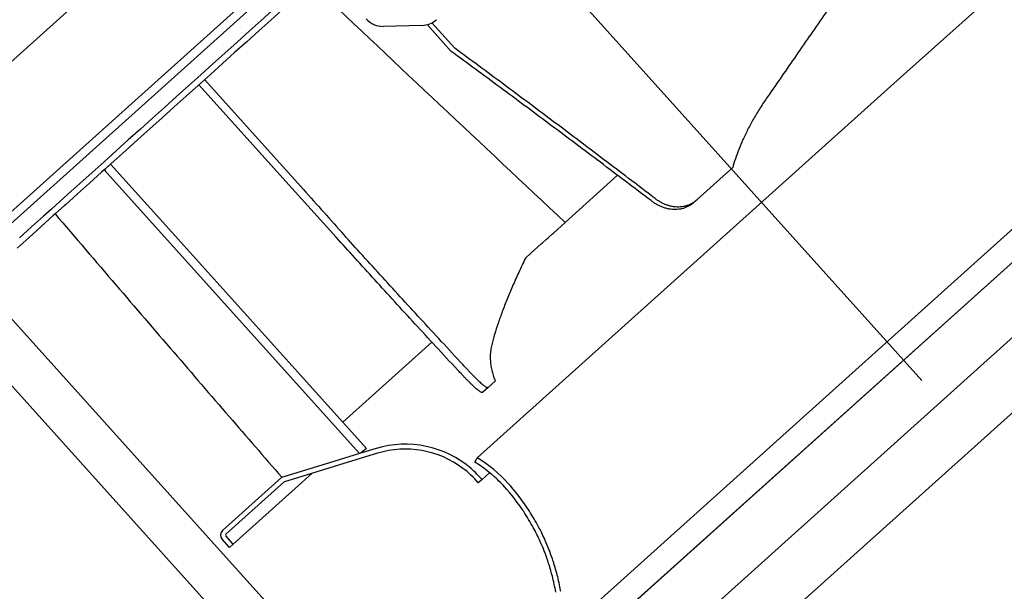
# Model space of a CAD drawing. Header units: millimetres. Extents: x -5775 to 72913, y -36825 to 83180.
# Tile 31 of 48: x 49779 to 50176, y 61945 to 62176. Entities that reach past the tile are written whole.
import ezdxf
from ezdxf.enums import TextEntityAlignment as Align

# ---------------------------------------------------------------- set-up
doc = ezdxf.new("R2010")
doc.units = ezdxf.units.MM
doc.header["$LTSCALE"] = 0.3
doc.layers.add('RLT 1', color=253, linetype='Continuous')
doc.styles.add('Arial', font='arial.ttf', dxfattribs={"width": 0.95, "height": 1.8})

# ---------------------------------------------------------------- blocks, each defined once
blk = doc.blocks.new('RLT1')
at = {"layer": 'RLT 1', "ltscale": 10}
for p, q in [((41340.86, -87151.03), (42043.5, -86519.12)), ((41370.95, -87184.49), (42073.59, -86552.57)), ((41561.52, -87396.4), (42264.17, -86764.48)), ((41576.57, -87413.13), (42279.22, -86781.21)), ((41591.61, -87429.86), (42294.26, -86797.94))]:
    blk.add_line(p, q, dxfattribs=at)
at = {"layer": 'RLT 1', "ltscale": 50}
blk.add_line((41619.3, -86754.03), (41920.26, -87088.68), dxfattribs=at)
at = {"layer": 'RLT 1'}
for p, q in [((42103.32, -86909.15), (41722.38, -87251.73)), ((41912.89, -86965.27), (41970.18, -86913.76)), ((41660.3, -86928.98), (41563.6, -87015.95)), ((41658.19, -86939.61), (41653.97, -86943.4)), ((41662.22, -86939.34), (41657.86, -86943.27)), ((41653.97, -86943.4), (41649.1, -86947.79)), ((41657.86, -86943.27), (41652.99, -86947.65)), ((41731.96, -86954.63), (41722.74, -86944.37)), ((41649.1, -86947.79), (41644.22, -86952.17)), ((41652.99, -86947.65), (41648.11, -86952.03)), ((41718.78, -86945.42), (41703.16, -86945.8)), ((41718.78, -86945.42), (41703.16, -86945.8)), ((41730.53, -86955.92), (41720.81, -86945.11)), ((41644.22, -86952.17), (41639.35, -86956.55)), ((41648.11, -86952.03), (41643.24, -86956.41)), ((41639.35, -86956.55), (41634.48, -86960.93)), ((41643.24, -86956.41), (41638.37, -86960.8)), ((41638.37, -86960.8), (41633.5, -86965.18)), ((41634.48, -86960.93), (41629.61, -86965.31)), ((41629.61, -86965.31), (41624.74, -86969.7)), ((41633.5, -86965.18), (41628.62, -86969.56)), ((41669.94, -87010.41), (41631.16, -86967.28)), ((41912.89, -86965.27), (41741.04, -87119.83)), ((41624.74, -86969.7), (41619.86, -86974.08)), ((41628.62, -86969.56), (41623.75, -86973.94)), ((41628.86, -86969.34), (41667.65, -87012.47)), ((41619.86, -86974.08), (41614.99, -86978.46)), ((41623.75, -86973.94), (41618.88, -86978.32)), ((41614.99, -86978.46), (41610.12, -86982.84)), ((41618.88, -86978.32), (41614.01, -86982.71)), ((41610.12, -86982.84), (41605.25, -86987.22)), ((41614.01, -86982.71), (41609.13, -86987.09)), ((41605.25, -86987.22), (41600.37, -86991.61)), ((41609.13, -86987.09), (41604.26, -86991.47)), ((41600.37, -86991.61), (41595.5, -86995.99)), ((41604.26, -86991.47), (41599.39, -86995.85)), ((41492.35, -86995.96), (41701.65, -87228.69)), ((41595.5, -86995.99), (41590.63, -87000.37)), ((41599.39, -86995.85), (41594.52, -87000.23)), ((41590.63, -87000.37), (41585.76, -87004.75)), ((41594.52, -87000.23), (41593.26, -87001.37)), ((41590.7, -87003.66), (41589.65, -87004.62)), ((41593.26, -87001.37), (41590.7, -87003.66)), ((41590.87, -87003.51), (41590.7, -87003.66)), ((41590.7, -87003.66), (41693.62, -87118.1)), ((41593.26, -87001.37), (41590.87, -87003.51)), ((41590.9, -87003.56), (41590.87, -87003.51)), ((41591.27, -87004.3), (41590.9, -87003.56)), ((41593.26, -87001.37), (41613.07, -87023.4)), ((41829.64, -87015.67), (41843.97, -87002.78)), ((41478.96, -87007.99), (41688.26, -87240.72)), ((41585.76, -87004.75), (41580.88, -87009.13)), ((41589.65, -87004.62), (41584.77, -87009)), ((41776.51, -87024.85), (41797.6, -87005.88)), ((41580.88, -87009.13), (41576.01, -87013.52)), ((41584.77, -87009), (41579.9, -87013.38)), ((41833.66, -87138.2), (41976.35, -87009.88)), ((41538.69, -87038.35), (41563.6, -87015.95)), ((41576.01, -87013.52), (41571.14, -87017.9)), ((41579.9, -87013.38), (41575.03, -87017.76)), ((41667.65, -87012.47), (41684.15, -87030.82)), ((41829.64, -87015.67), (41828.37, -87016.81)), ((41569.4, -87019.46), (41566.27, -87022.28)), ((41571.14, -87017.9), (41569.4, -87019.46)), ((41574.51, -87018.23), (41571.07, -87021.32)), ((41575.03, -87017.76), (41574.51, -87018.23)), ((41566.27, -87022.28), (41561.39, -87026.66)), ((41570.16, -87022.14), (41565.28, -87026.53)), ((41571.07, -87021.32), (41570.16, -87022.14)), ((41613.07, -87023.4), (41640.89, -87054.34)), ((41561.39, -87026.66), (41556.52, -87031.04)), ((41565.28, -87026.53), (41560.41, -87030.91)), ((41771.73, -87029.15), (41776.51, -87024.85)), ((41560.41, -87030.91), (41555.54, -87035.29)), ((41767.15, -87033.27), (41768.94, -87031.66)), ((41768.94, -87031.66), (41769.57, -87031.09)), ((41769.57, -87031.09), (41771.33, -87029.51)), ((41771.33, -87029.51), (41771.73, -87029.15)), ((41762.68, -87037.29), (41766.85, -87033.53)), ((41766.85, -87033.53), (41767.15, -87033.27)), ((41760.45, -87039.29), (41762.68, -87037.29)), ((41640.89, -87054.34), (41668.72, -87085.27)), ((41686.87, -87105.46), (41722.78, -87073.18)), ((41668.72, -87085.27), (41696.42, -87116.08)), ((41745.46, -87091.37), (41743.23, -87093.38)), ((41745.46, -87091.37), (41748.25, -87088.86)), ((41693.62, -87118.1), (41683.17, -87121.28)), ((41700.87, -87117.97), (41689.01, -87121.59)), ((41693.61, -87118.1), (41693.62, -87118.1)), ((41700.29, -87116.06), (41693.62, -87118.1)), ((41683.17, -87121.28), (41662.15, -87127.7)), ((41689.01, -87121.59), (41664.67, -87129.02)), ((41740, -87121.54), (41740.56, -87120.61)), ((41740.56, -87120.61), (41741.04, -87119.83)), ((41667.62, -87132.19), (41674.48, -87126.03)), ((41735.24, -87124.04), (41735.26, -87124.04)), ((41746.01, -87125.84), (41742.97, -87128.58)), ((41746.04, -87125.82), (41746.01, -87125.84)), ((41638.36, -87149.09), (41662.15, -87127.7)), ((41639.7, -87150.58), (41663.16, -87129.48)), ((41662.24, -87127.62), (41662.15, -87127.7)), ((41664.67, -87129.02), (41663.16, -87129.48)), ((41742.97, -87128.58), (41741.45, -87129.87)), ((41667.62, -87132.19), (41642.67, -87154.63)), ((41769.72, -87195.71), (41833.66, -87138.2)), ((41642.67, -87154.63), (41639.66, -87151.29)), ((41641.18, -87155.97), (41638.17, -87152.62)), ((41641.18, -87155.97), (41642.67, -87154.63))]:
    blk.add_line(p, q, dxfattribs=at)
for centre, radius, start, end in [((55736.85, -72089.89), 20443.68, 226.543562, 226.931817), ((41702.94, -86936.8), 9, 221.966, 271.3894), ((41702.94, -86936.8), 9, 221.966, 271.3894), ((41718.56, -86936.42), 9, 271.3894, 311.966), ((41718.56, -86936.42), 9, 271.3894, 311.966), ((44331.03, -84649.95), 3557.13, 221.57395, 221.97163), ((41822.31, -87007.53), 10.95, 303.1462, 311.9739), ((41712.1, -87154.8), 40.5, 49.2276, 106.966), ((42575.93, -88344.81), 1511.06, 125.59466, 125.72571), ((41712.1, -87154.8), 38.5, 53.0488, 106.966), ((41712.61, -87166.91), 53, 51.3633, 58.8784), ((41712.61, -87166.91), 53, 51.3609, 58.8784), ((41712.61, -87166.91), 55, 41.966, 58.8784), ((41712.1, -87154.8), 38.5, 40.3448, 53.0488), ((41712.1, -87154.8), 40.5, 49.0285, 49.2276), ((41712.1, -87154.8), 40.5, 40.3448, 49.0285), ((41712.61, -87166.91), 53, 50.4222, 51.3633), ((41712.61, -87166.91), 53, 49.4835, 51.3609), ((41712.61, -87166.91), 53, 49.4811, 50.4222), ((41712.61, -87166.91), 53, 48.9631, 49.4811), ((41712.61, -87166.91), 53, 48.9642, 49.4835), ((41712.61, -87166.91), 53, 45.4476, 48.9631), ((41712.61, -87166.91), 53, 45.4498, 48.9642), ((41712.61, -87166.91), 53, 41.966, 45.4476), ((41712.61, -87166.91), 53, 41.966, 45.4498), ((41688.45, -87188.65), 85.5, 33.9462, 41.966), ((41688.45, -87188.65), 87.5, 34.1405, 41.966), ((41688.45, -87188.65), 85.5, 33.5132, 33.9462), ((41688.45, -87188.65), 85.5, 28.5069, 33.5132), ((41688.45, -87188.65), 87.5, 33.9462, 34.1405), ((41688.45, -87188.65), 87.5, 29.1604, 33.9462), ((41688.45, -87188.65), 87.5, 25.9263, 29.1604), ((41640.03, -87150.95), 2.5, 131.966, 221.966), ((41640.03, -87150.95), 0.5, 131.966, 221.966), ((41688.45, -87188.65), 85.5, 24.2546, 28.5069), ((41688.45, -87188.65), 87.5, 24.785, 25.9263), ((41688.45, -87188.65), 85.5, 21.3882, 24.2546), ((41688.45, -87188.65), 87.5, 24.2012, 24.785), ((41688.45, -87188.65), 87.5, 21.4003, 24.2012), ((41688.45, -87188.65), 85.5, 20.7897, 21.3882), ((41688.45, -87188.65), 85.5, 17.9065, 20.7897), ((41688.45, -87188.65), 87.5, 20.8155, 21.4003), ((41688.45, -87188.65), 87.5, 18.0192, 20.8155), ((41688.45, -87188.65), 85.5, 17.4612, 17.9065), ((41688.45, -87188.65), 85.5, 15.4121, 17.4612), ((41688.45, -87188.65), 87.5, 17.9065, 18.0192), ((41688.45, -87188.65), 87.5, 17.38, 17.9065), ((41688.45, -87188.65), 87.5, 15.3777, 17.38), ((41688.45, -87188.65), 85.5, 14.7831, 15.4121), ((41688.45, -87188.65), 85.5, 12.7293, 14.7831), ((41688.45, -87188.65), 87.5, 14.7631, 15.3777), ((41688.45, -87188.65), 87.5, 12.7562, 14.7631), ((41688.45, -87188.65), 85.5, 12.0981, 12.7293), ((41688.45, -87188.65), 85.5, 9.8867, 12.0981), ((41688.45, -87188.65), 87.5, 12.1395, 12.7562), ((41688.45, -87188.65), 87.5, 10.1239, 12.1395), ((41688.45, -87188.65), 87.5, 9.8867, 10.1239)]:
    blk.add_arc(centre, radius, start, end, dxfattribs=at)
for points, start_tangent, end_tangent in [([(41893.78, -86922.44), (41893.31, -86923.11), (41887.31, -86931.81), (41881.35, -86940.45), (41875.43, -86949.03), (41869.56, -86957.52), (41863.76, -86965.92), (41858.03, -86974.19)], (-0.568066, -0.822983), (-0.56931, -0.822123)), ([(41811.48, -87016.39), (41809.9, -87015.19), (41799.45, -87007.27), (41789.39, -86999.68), (41779.55, -86992.28), (41769.79, -86984.97), (41760, -86977.66), (41750.17, -86970.38), (41740.35, -86963.12), (41730.53, -86955.92)], (-0.796502, 0.604635), (-0.807084, 0.590437)), ([(41812.72, -87015.23), (41811.17, -87014.05), (41800.73, -87006.11), (41790.7, -86998.5), (41780.88, -86991.09), (41771.14, -86983.75), (41761.37, -86976.43), (41751.57, -86969.12), (41741.76, -86961.85), (41731.96, -86954.63)], (-0.795202, 0.606344), (-0.805698, 0.592326)), ([(41858.03, -86974.19), (41855.1, -86978.63), (41852.46, -86983.02), (41850.13, -86987.32), (41848.12, -86991.49), (41846.43, -86995.49), (41845.05, -86999.27), (41843.97, -87002.78)], (-0.56902, -0.822324), (-0.264898, -0.964276)), ([(41828.37, -87016.81), (41827.42, -87017.58), (41826.38, -87018.23), (41825.27, -87018.77), (41824.1, -87019.19), (41822.88, -87019.48), (41821.62, -87019.64), (41820.33, -87019.67), (41819.03, -87019.57), (41817.71, -87019.34), (41816.41, -87018.98), (41815.13, -87018.51), (41813.87, -87017.91), (41812.65, -87017.2), (41811.48, -87016.39)], (-0.743542, -0.668689), (-0.796502, 0.604636)), ([(41812.72, -87015.23), (41813.88, -87016.04), (41815.1, -87016.76), (41816.36, -87017.36), (41817.65, -87017.84), (41818.96, -87018.2), (41820.27, -87018.43), (41821.58, -87018.53), (41822.87, -87018.5), (41824.13, -87018.34), (41825.36, -87018.05), (41826.53, -87017.64), (41827.64, -87017.1), (41828.3, -87016.7)], (0.795202, -0.606345), (0.837286, 0.546764)), ([(41570.93, -87021.45), (41595.37, -87050.05), (41618.72, -87077.24), (41641, -87103.08), (41662.24, -87127.62)], (0.64883, -0.760933), (0.655361, -0.755316)), ([(41734.39, -87085.72), (41733.06, -87084.29), (41724.31, -87074.84), (41715.92, -87065.74), (41707.76, -87056.85), (41699.7, -87048), (41691.65, -87039.13), (41684.15, -87030.82)], (-0.680829, 0.732442), (-0.668694, 0.743538)), ([(41736.59, -87083.69), (41735.29, -87082.29), (41726.54, -87072.84), (41718.15, -87063.74), (41709.99, -87054.84), (41701.93, -87046), (41693.88, -87037.13), (41686.39, -87028.82)], (-0.680684, 0.732577), (-0.668696, 0.743536)), ([(41760.45, -87039.29), (41757.73, -87045.05), (41755.26, -87050.57), (41753.05, -87055.83), (41751.11, -87060.84), (41749.43, -87065.57), (41748.01, -87070.02), (41746.86, -87074.18)], (-0.436232, -0.899834), (-0.245453, -0.969409)), ([(41746.86, -87074.18), (41746.44, -87076.35), (41746.25, -87078.53), (41746.3, -87080.7), (41746.55, -87082.84), (41746.98, -87084.93), (41747.56, -87086.94), (41748.25, -87088.86)], (-0.244748, -0.969587), (0.368556, -0.929606)), ([(41736.59, -87083.69), (41737.54, -87084.7), (41738.47, -87085.68), (41739.37, -87086.6), (41740.22, -87087.47), (41741.04, -87088.27), (41741.81, -87088.99), (41742.52, -87089.64), (41743.16, -87090.19), (41743.74, -87090.65), (41744.24, -87091), (41744.67, -87091.26), (41745.01, -87091.4), (41745.28, -87091.44), (41745.46, -87091.37)], (0.680682, -0.732579), (0.743542, 0.668689)), ([(41743.23, -87093.38), (41743.05, -87093.45), (41742.79, -87093.41), (41742.44, -87093.26), (41742.02, -87093.01), (41741.52, -87092.65), (41740.94, -87092.19), (41740.3, -87091.64), (41739.59, -87091.01), (41738.83, -87090.28), (41738.01, -87089.48), (41737.16, -87088.62), (41736.26, -87087.7), (41735.34, -87086.73), (41734.39, -87085.72)], (-0.743542, -0.668689), (-0.680828, 0.732443))]:
    blk.add_spline(points, degree=3, dxfattribs=dict(at, start_tangent=start_tangent, end_tangent=end_tangent))
at = {"layer": 'RLT 1', "ltscale": 10, "style": 'Arial'}
blk.add_attdef('TYP', text='', height=40, rotation=311.966, dxfattribs=at).set_placement((42994.84, -86739.48), align=Align.MIDDLE_CENTER)

msp = doc.modelspace()

# ---------------------------------------------------------------- block references
at = {"layer": 'RLT 1'}
msp.add_blockref('RLT1', (8222.27, 149119.11, -91039), dxfattribs=at)

doc.saveas('drawing.dxf')
